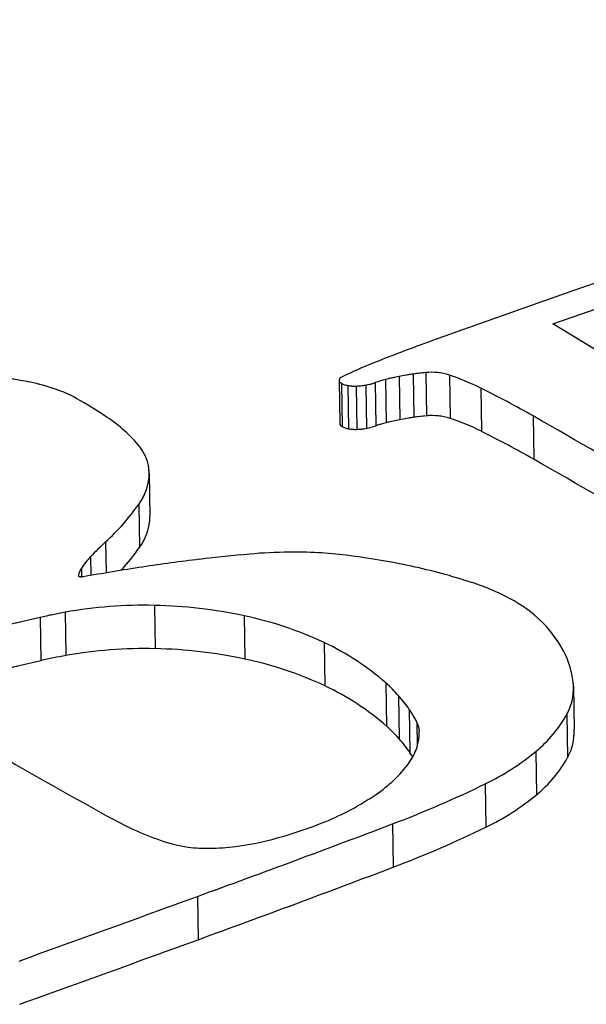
# Model space of a CAD drawing. Header units: millimetres. Extents: x 3 to 415, y 5 to 292.
# Tile 7 of 18: x 30.72 to 31.89, y 252.91 to 254.95. Entities that reach past the tile are written whole.
import ezdxf

# ---------------------------------------------------------------- set-up
doc = ezdxf.new("R2010")
doc.units = ezdxf.units.MM
doc.linetypes.add('PHANTOM', pattern=[12.7, 6.35, -1.27, 1.27, -1.27, 1.27, -1.27])

msp = doc.modelspace()

# ---------------------------------------------------------------- linework, layer by layer
at = {"color": 7, "linetype": 'Continuous', "lineweight": 25}
for p, q in [((32.3637, 254.5618), (31.8629, 254.386)), ((31.8238, 254.3185), (32.0241, 254.3888)), ((32.2165, 254.0801), (31.8238, 254.3185)), ((31.3821, 254.202), (31.3835, 254.1125)), ((31.4783, 254.2037), (31.4797, 254.1143)), ((31.506, 254.2099), (31.5074, 254.1205)), ((31.5352, 254.215), (31.5366, 254.1256)), ((31.5612, 254.218), (31.5626, 254.1286)), ((31.6099, 254.2129), (31.6113, 254.1235)), ((31.3869, 254.1958), (31.3883, 254.1063)), ((31.3999, 254.1914), (31.4013, 254.102)), ((31.4175, 254.1901), (31.4189, 254.1007)), ((31.4374, 254.1921), (31.4388, 254.1027)), ((31.4567, 254.1973), (31.4582, 254.1078)), ((31.6747, 254.186), (31.6762, 254.0966)), ((31.7828, 254.1283), (31.7843, 254.0388)), ((30.9902, 254.0102), (30.9916, 253.9208)), ((30.9683, 253.9456), (30.9697, 253.8562)), ((31.0009, 253.7367), (31.0023, 253.6473)), ((30.7648, 253.7119), (30.7663, 253.6225)), ((30.8166, 253.7226), (30.818, 253.6331)), ((31.1858, 253.7153), (31.1873, 253.6259)), ((31.3513, 253.6599), (31.3527, 253.5705)), ((31.4787, 253.5766), (31.4801, 253.4872)), ((31.8663, 253.5696), (31.8677, 253.4802)), ((31.5048, 253.5501), (31.5062, 253.4607)), ((31.5271, 253.5217), (31.5285, 253.4323)), ((31.8527, 253.5117), (31.8541, 253.4222)), ((31.7885, 253.4348), (31.7899, 253.3454)), ((31.6838, 253.3678), (31.6853, 253.2784)), ((31.4928, 253.2851), (31.4942, 253.1957)), ((31.0895, 253.1352), (31.0909, 253.0457))]:
    msp.add_line(p, q, dxfattribs=at)
at = {"color": 7, "linetype": 'PHANTOM', "lineweight": 18}
for p, q in [((32.3637, 254.5618), (31.8629, 254.386)), ((32.3637, 254.5618), (31.8629, 254.386)), ((31.8238, 254.3185), (32.0241, 254.3888)), ((31.8238, 254.3185), (32.0241, 254.3888)), ((32.2165, 254.0801), (31.8238, 254.3185)), ((32.2165, 254.0801), (31.8238, 254.3185)), ((31.3821, 254.202), (31.3835, 254.1125)), ((31.3821, 254.202), (31.3835, 254.1125)), ((31.4783, 254.2037), (31.4797, 254.1143)), ((31.4783, 254.2037), (31.4797, 254.1143)), ((31.506, 254.2099), (31.5074, 254.1205)), ((31.506, 254.2099), (31.5074, 254.1205)), ((31.5352, 254.215), (31.5366, 254.1256)), ((31.5352, 254.215), (31.5366, 254.1256)), ((31.5612, 254.218), (31.5626, 254.1286)), ((31.5612, 254.218), (31.5626, 254.1286)), ((31.6099, 254.2129), (31.6113, 254.1235)), ((31.6099, 254.2129), (31.6113, 254.1235)), ((31.3869, 254.1958), (31.3883, 254.1063)), ((31.3869, 254.1958), (31.3883, 254.1063)), ((31.3999, 254.1914), (31.4013, 254.102)), ((31.3999, 254.1914), (31.4013, 254.102)), ((31.4175, 254.1901), (31.4189, 254.1007)), ((31.4175, 254.1901), (31.4189, 254.1007)), ((31.4374, 254.1921), (31.4388, 254.1027)), ((31.4374, 254.1921), (31.4388, 254.1027)), ((31.4567, 254.1973), (31.4582, 254.1078)), ((31.4567, 254.1973), (31.4582, 254.1078)), ((31.6747, 254.186), (31.6762, 254.0966)), ((31.6747, 254.186), (31.6762, 254.0966)), ((31.7828, 254.1283), (31.7843, 254.0388)), ((31.7828, 254.1283), (31.7843, 254.0388)), ((30.9902, 254.0102), (30.9916, 253.9208)), ((30.9902, 254.0102), (30.9916, 253.9208)), ((30.9683, 253.9456), (30.9697, 253.8562)), ((30.9683, 253.9456), (30.9697, 253.8562)), ((31.0009, 253.7367), (31.0023, 253.6473)), ((31.0009, 253.7367), (31.0023, 253.6473)), ((30.7648, 253.7119), (30.7663, 253.6225)), ((30.7648, 253.7119), (30.7663, 253.6225)), ((30.8166, 253.7226), (30.818, 253.6331)), ((30.8166, 253.7226), (30.818, 253.6331)), ((31.1858, 253.7153), (31.1873, 253.6259)), ((31.1858, 253.7153), (31.1873, 253.6259)), ((31.3513, 253.6599), (31.3527, 253.5705)), ((31.3513, 253.6599), (31.3527, 253.5705)), ((31.4787, 253.5766), (31.4801, 253.4872)), ((31.4787, 253.5766), (31.4801, 253.4872)), ((31.8663, 253.5696), (31.8677, 253.4802)), ((31.8663, 253.5696), (31.8677, 253.4802)), ((31.5048, 253.5501), (31.5062, 253.4607)), ((31.5048, 253.5501), (31.5062, 253.4607)), ((31.5271, 253.5217), (31.5285, 253.4323)), ((31.5271, 253.5217), (31.5285, 253.4323)), ((31.8527, 253.5117), (31.8541, 253.4222)), ((31.8527, 253.5117), (31.8541, 253.4222)), ((31.7885, 253.4348), (31.7899, 253.3454)), ((31.7885, 253.4348), (31.7899, 253.3454)), ((31.6838, 253.3678), (31.6853, 253.2784)), ((31.6838, 253.3678), (31.6853, 253.2784)), ((31.4928, 253.2851), (31.4942, 253.1957)), ((31.4928, 253.2851), (31.4942, 253.1957)), ((31.0895, 253.1352), (31.0909, 253.0457)), ((31.0895, 253.1352), (31.0909, 253.0457))]:
    msp.add_line(p, q, dxfattribs=at)
at = {"color": 8, "linetype": 'Continuous', "lineweight": 25}
for p, q in [((30.8998, 253.868), (30.9008, 253.8039)), ((30.869, 253.8375), (30.8696, 253.7985)), ((30.85, 253.8136), (30.8503, 253.7953)), ((30.8437, 253.7985), (30.8437, 253.7979)), ((31.5429, 253.4955), (31.5437, 253.4454))]:
    msp.add_line(p, q, dxfattribs=at)
at = {"color": 8, "linetype": 'PHANTOM', "lineweight": 18}
for p, q in [((30.8998, 253.868), (30.9008, 253.8039)), ((30.8998, 253.868), (30.9008, 253.8039)), ((30.869, 253.8375), (30.8696, 253.7985)), ((30.869, 253.8375), (30.8696, 253.7985)), ((30.85, 253.8136), (30.8503, 253.7953)), ((30.85, 253.8136), (30.8503, 253.7953)), ((30.8437, 253.7985), (30.8437, 253.7979)), ((30.8437, 253.7985), (30.8437, 253.7979)), ((31.5429, 253.4955), (31.5437, 253.4454)), ((31.5429, 253.4955), (31.5437, 253.4454))]:
    msp.add_line(p, q, dxfattribs=at)
at = {"color": 7, "linetype": 'Continuous', "lineweight": 25, "flags": 128}
for points in [[(31.3885, 254.2093), (31.386, 254.2078), (31.384, 254.2062), (31.3827, 254.2044), (31.3821, 254.2026), (31.3823, 254.2008), (31.3831, 254.199), (31.3847, 254.1973), (31.3869, 254.1958)], [(30.8527, 253.7956), (30.8511, 253.7954), (30.8494, 253.7954), (30.8478, 253.7955), (30.8463, 253.7959), (30.8451, 253.7964), (30.8443, 253.797), (30.8438, 253.7977), (30.8437, 253.7985)]]:
    msp.add_lwpolyline(points, dxfattribs=at)
at = {"color": 7, "linetype": 'PHANTOM', "lineweight": 18, "flags": 128}
for points in [[(31.3885, 254.2093), (31.386, 254.2078), (31.384, 254.2062), (31.3827, 254.2044), (31.3821, 254.2026), (31.3823, 254.2008), (31.3831, 254.199), (31.3847, 254.1973), (31.3869, 254.1958)], [(31.3885, 254.2093), (31.386, 254.2078), (31.384, 254.2062), (31.3827, 254.2044), (31.3821, 254.2026), (31.3823, 254.2008), (31.3831, 254.199), (31.3847, 254.1973), (31.3869, 254.1958)], [(30.8527, 253.7956), (30.8511, 253.7954), (30.8494, 253.7954), (30.8478, 253.7955), (30.8463, 253.7959), (30.8451, 253.7964), (30.8443, 253.797), (30.8438, 253.7977), (30.8437, 253.7985)], [(30.8527, 253.7956), (30.8511, 253.7954), (30.8494, 253.7954), (30.8478, 253.7955), (30.8463, 253.7959), (30.8451, 253.7964), (30.8443, 253.797), (30.8438, 253.7977), (30.8437, 253.7985)]]:
    msp.add_lwpolyline(points, dxfattribs=at)
at = {"color": 7, "linetype": 'Continuous', "lineweight": 25}
for centre, radius, start, end in [((52.8678, 194.5665), 63.4001, 109.348167, 109.616628), ((32.7942, 250.8849), 3.6112, 109.5994, 111.7606), ((31.8312, 253.295), 1.0158, 111.7146, 115.8378), ((30.3837, 252.367), 1.8662, 78.8586, 81.4028), ((31.537, 253.9673), 0.2436, 103.9499, 109.2444), ((31.6196, 253.638), 0.5831, 101.2277, 104.0194), ((31.6321, 253.5752), 0.6471, 98.6124, 101.2326), ((31.5932, 253.8314), 0.3879, 94.7335, 98.6016), ((31.5729, 254.0954), 0.1232, 72.5122, 95.434), ((31.4371, 253.7048), 0.5367, 63.715, 71.2171), ((30.6737, 253.8329), 0.3718, 70.7621, 79.0652), ((30.7053, 253.9218), 0.2775, 60.7578, 70.8654), ((31.406, 254.2314), 0.0405, 241.7033, 261.2718), ((31.4153, 254.2812), 0.0912, 260.2757, 271.3741), ((31.4151, 254.3114), 0.1213, 271.1298, 280.5707), ((31.4129, 254.3241), 0.1342, 280.5075, 289.0816), ((30.7091, 252.2474), 2.1658, 60.2788, 63.5211), ((30.3119, 253.2338), 1.07, 56.7443, 60.375), ((30.7379, 253.8755), 0.2998, 40.1918, 57.5653), ((31.621, 253.5486), 0.5831, 101.2277, 104.0194), ((31.6335, 253.4857), 0.6471, 98.6124, 101.2326), ((31.5946, 253.742), 0.3879, 94.7335, 98.6016), ((31.5743, 254.0059), 0.1232, 72.5122, 95.434), ((31.4385, 253.6154), 0.5367, 63.715, 71.2171), ((-1.3639, 196.1614), 66.7748, 59.966773, 60.2381), ((31.3913, 254.1136), 0.00783, 187.5871, 247.3945), ((31.4075, 254.142), 0.0405, 241.7033, 261.2718), ((31.4167, 254.1918), 0.0912, 260.2757, 271.3741), ((31.4165, 254.222), 0.1213, 271.1298, 280.5707), ((31.4143, 254.2346), 0.1342, 280.5075, 289.0816), ((31.5384, 253.8779), 0.2436, 103.9499, 109.2444), ((30.7105, 252.1579), 2.1658, 60.2788, 63.5211), ((30.8963, 254.0071), 0.0939, 1.8862, 41.2651), ((-1.3625, 196.0719), 66.7748, 59.966773, 60.2381), ((30.8779, 254.0122), 0.1123, 323.6299, 358.9891), ((30.5782, 254.2208), 0.4774, 312.3501, 324.7946), ((30.8793, 253.9227), 0.1123, 323.6299, 358.9891), ((31.3284, 253.4037), 0.6318, 132.7105, 136.6461), ((30.6092, 254.1079), 0.4397, 317.1758, 325.0728), ((30.9927, 253.7198), 0.1708, 136.4343, 146.6928), ((31.4672, 250.7247), 3.1296, 94.9353, 96.8506), ((31.2923, 252.7486), 1.0983, 90.7348, 94.9278), ((31.2905, 252.9689), 0.8779, 82.9881, 90.8006), ((31.2113, 252.3299), 1.5218, 77.8507, 82.967), ((30.8848, 253.7903), 0.0418, 146.2116, 168.7069), ((31.6895, 249.1235), 4.7464, 98.6435, 100.1546), ((31.547, 250.0605), 3.7987, 96.8501, 98.6422), ((31.2685, 252.5914), 1.2541, 72.0387, 77.8879), ((31.5155, 253.3434), 0.4627, 60.4651, 72.4192), ((30.9787, 252.8174), 0.9196, 88.6147, 100.1508), ((30.9827, 252.77), 0.9669, 77.8725, 88.9209), ((31.6119, 253.5107), 0.2695, 43.5649, 60.7548), ((31.7465, 249.4471), 4.3764, 102.9626, 103.9327), ((31.0236, 252.5861), 1.1552, 100.3225, 102.9456), ((31.0321, 252.9812), 0.75, 64.8099, 78.1678), ((31.6269, 253.5275), 0.2471, 25.6456, 43.143), ((31.1217, 253.1697), 0.5413, 48.7347, 64.9001), ((31.025, 252.4967), 1.1552, 100.3225, 102.9456), ((30.9801, 252.7279), 0.9196, 88.6147, 100.1508), ((30.9841, 252.6806), 0.9669, 77.8725, 88.9209), ((31.6914, 253.5592), 0.1752, 3.4043, 25.4409), ((31.7479, 249.3576), 4.3764, 102.9626, 103.9327), ((31.0335, 252.8918), 0.75, 64.8099, 78.1678), ((31.1231, 253.0803), 0.5413, 48.7347, 64.9001), ((31.2547, 253.3293), 0.3337, 41.4316, 47.8243), ((31.7558, 253.5649), 0.1106, 331.2009, 2.411), ((31.2681, 253.3413), 0.3157, 34.8624, 41.4149), ((31.3363, 253.3888), 0.2326, 27.3268, 34.8671), ((31.6186, 253.642), 0.2679, 309.3547, 330.8948), ((31.2561, 253.2399), 0.3337, 41.4316, 47.8243), ((31.5039, 253.4749), 0.0441, 2.3494, 27.8505), ((31.44, 253.4757), 0.1079, 323.0286, 0.5305), ((31.7572, 253.4755), 0.1106, 331.2009, 2.411), ((31.2695, 253.2518), 0.3157, 34.8624, 41.4149), ((31.3263, 253.2919), 0.2461, 32.338, 34.7729), ((31.4653, 253.8242), 0.506, 295.5818, 309.6913), ((37.2918, 264.8553), 13.2025, 239.97165, 241.13354), ((31.3055, 253.574), 0.2746, 303.9085, 323.5402), ((31.62, 253.5526), 0.2679, 309.3547, 330.8948), ((30.7215, 255.329), 2.1845, 290.6746, 296.1365), ((31.144, 253.8064), 0.5575, 292.0231, 304.3525), ((31.4668, 253.7348), 0.506, 295.5818, 309.6913), ((31.2262, 253.8629), 0.6476, 241.5944, 252.0789), ((20.2622, 282.8757), 31.6501, 290.0044, 290.78339), ((31.0269, 254.0879), 0.8624, 282.9735, 292.223), ((30.7229, 255.2395), 2.1845, 290.6746, 296.1365), ((31.1069, 253.5051), 0.2705, 252.8051, 271.8067), ((31.1068, 253.7422), 0.5076, 270.9648, 282.9439), ((20.2636, 282.7863), 31.6501, 290.0044, 290.78339), ((-17.734, 387.2288), 142.7054, 289.849269, 290.006562), ((-17.7326, 387.1393), 142.7054, 289.849269, 290.006562)]:
    msp.add_arc(centre, radius, start, end, dxfattribs=at)
at = {"color": 7, "linetype": 'PHANTOM', "lineweight": 18}
for centre, radius, start, end in [((52.8678, 194.5665), 63.4001, 109.348167, 109.616628), ((52.8678, 194.5665), 63.4001, 109.348167, 109.616628), ((32.7942, 250.8849), 3.6112, 109.5994, 111.7606), ((32.7942, 250.8849), 3.6112, 109.5994, 111.7606), ((31.8312, 253.295), 1.0158, 111.7146, 115.8378), ((31.8312, 253.295), 1.0158, 111.7146, 115.8378), ((30.3837, 252.367), 1.8662, 78.8586, 81.4028), ((30.3837, 252.367), 1.8662, 78.8586, 81.4028), ((31.537, 253.9673), 0.2436, 103.9499, 109.2444), ((31.537, 253.9673), 0.2436, 103.9499, 109.2444), ((31.6196, 253.638), 0.5831, 101.2277, 104.0194), ((31.6196, 253.638), 0.5831, 101.2277, 104.0194), ((31.6321, 253.5752), 0.6471, 98.6124, 101.2326), ((31.6321, 253.5752), 0.6471, 98.6124, 101.2326), ((31.5932, 253.8314), 0.3879, 94.7335, 98.6016), ((31.5932, 253.8314), 0.3879, 94.7335, 98.6016), ((31.5729, 254.0954), 0.1232, 72.5122, 95.434), ((31.5729, 254.0954), 0.1232, 72.5122, 95.434), ((31.4371, 253.7048), 0.5367, 63.715, 71.2171), ((31.4371, 253.7048), 0.5367, 63.715, 71.2171), ((30.6737, 253.8329), 0.3718, 70.7621, 79.0652), ((30.6737, 253.8329), 0.3718, 70.7621, 79.0652), ((30.7053, 253.9218), 0.2775, 60.7578, 70.8654), ((30.7053, 253.9218), 0.2775, 60.7578, 70.8654), ((31.406, 254.2314), 0.0405, 241.7033, 261.2718), ((31.406, 254.2314), 0.0405, 241.7033, 261.2718), ((31.4153, 254.2812), 0.0912, 260.2757, 271.3741), ((31.4153, 254.2812), 0.0912, 260.2757, 271.3741), ((31.4151, 254.3114), 0.1213, 271.1298, 280.5707), ((31.4151, 254.3114), 0.1213, 271.1298, 280.5707), ((31.4129, 254.3241), 0.1342, 280.5075, 289.0816), ((31.4129, 254.3241), 0.1342, 280.5075, 289.0816), ((30.7091, 252.2474), 2.1658, 60.2788, 63.5211), ((30.7091, 252.2474), 2.1658, 60.2788, 63.5211), ((30.3119, 253.2338), 1.07, 56.7443, 60.375), ((30.3119, 253.2338), 1.07, 56.7443, 60.375), ((30.7379, 253.8755), 0.2998, 40.1918, 57.5653), ((30.7379, 253.8755), 0.2998, 40.1918, 57.5653), ((31.621, 253.5486), 0.5831, 101.2277, 104.0194), ((31.621, 253.5486), 0.5831, 101.2277, 104.0194), ((31.6335, 253.4857), 0.6471, 98.6124, 101.2326), ((31.6335, 253.4857), 0.6471, 98.6124, 101.2326), ((31.5946, 253.742), 0.3879, 94.7335, 98.6016), ((31.5946, 253.742), 0.3879, 94.7335, 98.6016), ((31.5743, 254.0059), 0.1232, 72.5122, 95.434), ((31.5743, 254.0059), 0.1232, 72.5122, 95.434), ((31.4385, 253.6154), 0.5367, 63.715, 71.2171), ((31.4385, 253.6154), 0.5367, 63.715, 71.2171), ((-1.3639, 196.1614), 66.7748, 59.966773, 60.2381), ((-1.3639, 196.1614), 66.7748, 59.966773, 60.2381), ((31.3913, 254.1136), 0.00783, 187.5871, 247.3945), ((31.3913, 254.1136), 0.00783, 187.5871, 247.3945), ((31.4075, 254.142), 0.0405, 241.7033, 261.2718), ((31.4075, 254.142), 0.0405, 241.7033, 261.2718), ((31.4167, 254.1918), 0.0912, 260.2757, 271.3741), ((31.4167, 254.1918), 0.0912, 260.2757, 271.3741), ((31.4165, 254.222), 0.1213, 271.1298, 280.5707), ((31.4165, 254.222), 0.1213, 271.1298, 280.5707), ((31.4143, 254.2346), 0.1342, 280.5075, 289.0816), ((31.4143, 254.2346), 0.1342, 280.5075, 289.0816), ((31.5384, 253.8779), 0.2436, 103.9499, 109.2444), ((31.5384, 253.8779), 0.2436, 103.9499, 109.2444), ((30.7105, 252.1579), 2.1658, 60.2788, 63.5211), ((30.7105, 252.1579), 2.1658, 60.2788, 63.5211), ((30.8963, 254.0071), 0.0939, 1.8862, 41.2651), ((30.8963, 254.0071), 0.0939, 1.8862, 41.2651), ((-1.3625, 196.0719), 66.7748, 59.966773, 60.2381), ((-1.3625, 196.0719), 66.7748, 59.966773, 60.2381), ((30.8779, 254.0122), 0.1123, 323.6299, 358.9891), ((30.8779, 254.0122), 0.1123, 323.6299, 358.9891), ((30.5782, 254.2208), 0.4774, 312.3501, 324.7946), ((30.5782, 254.2208), 0.4774, 312.3501, 324.7946), ((30.8793, 253.9227), 0.1123, 323.6299, 358.9891), ((30.8793, 253.9227), 0.1123, 323.6299, 358.9891), ((31.3284, 253.4037), 0.6318, 132.7105, 136.6461), ((31.3284, 253.4037), 0.6318, 132.7105, 136.6461), ((30.6092, 254.1079), 0.4397, 317.1758, 325.0728), ((30.6092, 254.1079), 0.4397, 317.1758, 325.0728), ((30.9927, 253.7198), 0.1708, 136.4343, 146.6928), ((30.9927, 253.7198), 0.1708, 136.4343, 146.6928), ((31.4672, 250.7247), 3.1296, 94.9353, 96.8506), ((31.4672, 250.7247), 3.1296, 94.9353, 96.8506), ((31.2923, 252.7486), 1.0983, 90.7348, 94.9278), ((31.2923, 252.7486), 1.0983, 90.7348, 94.9278), ((31.2905, 252.9689), 0.8779, 82.9881, 90.8006), ((31.2905, 252.9689), 0.8779, 82.9881, 90.8006), ((31.2113, 252.3299), 1.5218, 77.8507, 82.967), ((31.2113, 252.3299), 1.5218, 77.8507, 82.967), ((30.8848, 253.7903), 0.0418, 146.2116, 168.7069), ((30.8848, 253.7903), 0.0418, 146.2116, 168.7069), ((31.6895, 249.1235), 4.7464, 98.6435, 100.1546), ((31.6895, 249.1235), 4.7464, 98.6435, 100.1546), ((31.547, 250.0605), 3.7987, 96.8501, 98.6422), ((31.547, 250.0605), 3.7987, 96.8501, 98.6422), ((31.2685, 252.5914), 1.2541, 72.0387, 77.8879), ((31.2685, 252.5914), 1.2541, 72.0387, 77.8879), ((31.5155, 253.3434), 0.4627, 60.4651, 72.4192), ((31.5155, 253.3434), 0.4627, 60.4651, 72.4192), ((30.9787, 252.8174), 0.9196, 88.6147, 100.1508), ((30.9787, 252.8174), 0.9196, 88.6147, 100.1508), ((30.9827, 252.77), 0.9669, 77.8725, 88.9209), ((30.9827, 252.77), 0.9669, 77.8725, 88.9209), ((31.6119, 253.5107), 0.2695, 43.5649, 60.7548), ((31.6119, 253.5107), 0.2695, 43.5649, 60.7548), ((31.7465, 249.4471), 4.3764, 102.9626, 103.9327), ((31.7465, 249.4471), 4.3764, 102.9626, 103.9327), ((31.0236, 252.5861), 1.1552, 100.3225, 102.9456), ((31.0236, 252.5861), 1.1552, 100.3225, 102.9456), ((31.0321, 252.9812), 0.75, 64.8099, 78.1678), ((31.0321, 252.9812), 0.75, 64.8099, 78.1678), ((31.6269, 253.5275), 0.2471, 25.6456, 43.143), ((31.6269, 253.5275), 0.2471, 25.6456, 43.143), ((31.1217, 253.1697), 0.5413, 48.7347, 64.9001), ((31.1217, 253.1697), 0.5413, 48.7347, 64.9001), ((31.025, 252.4967), 1.1552, 100.3225, 102.9456), ((31.025, 252.4967), 1.1552, 100.3225, 102.9456), ((30.9801, 252.7279), 0.9196, 88.6147, 100.1508), ((30.9801, 252.7279), 0.9196, 88.6147, 100.1508), ((30.9841, 252.6806), 0.9669, 77.8725, 88.9209), ((30.9841, 252.6806), 0.9669, 77.8725, 88.9209), ((31.6914, 253.5592), 0.1752, 3.4043, 25.4409), ((31.6914, 253.5592), 0.1752, 3.4043, 25.4409), ((31.7479, 249.3576), 4.3764, 102.9626, 103.9327), ((31.7479, 249.3576), 4.3764, 102.9626, 103.9327), ((31.0335, 252.8918), 0.75, 64.8099, 78.1678), ((31.0335, 252.8918), 0.75, 64.8099, 78.1678), ((31.1231, 253.0803), 0.5413, 48.7347, 64.9001), ((31.1231, 253.0803), 0.5413, 48.7347, 64.9001), ((31.2547, 253.3293), 0.3337, 41.4316, 47.8243), ((31.2547, 253.3293), 0.3337, 41.4316, 47.8243), ((31.7558, 253.5649), 0.1106, 331.2009, 2.411), ((31.7558, 253.5649), 0.1106, 331.2009, 2.411), ((31.2681, 253.3413), 0.3157, 34.8624, 41.4149), ((31.2681, 253.3413), 0.3157, 34.8624, 41.4149), ((31.3363, 253.3888), 0.2326, 27.3268, 34.8671), ((31.3363, 253.3888), 0.2326, 27.3268, 34.8671), ((31.6186, 253.642), 0.2679, 309.3547, 330.8948), ((31.6186, 253.642), 0.2679, 309.3547, 330.8948), ((31.2561, 253.2399), 0.3337, 41.4316, 47.8243), ((31.2561, 253.2399), 0.3337, 41.4316, 47.8243), ((31.5039, 253.4749), 0.0441, 2.3494, 27.8505), ((31.5039, 253.4749), 0.0441, 2.3494, 27.8505), ((31.44, 253.4757), 0.1079, 323.0286, 0.5305), ((31.44, 253.4757), 0.1079, 323.0286, 0.5305), ((31.7572, 253.4755), 0.1106, 331.2009, 2.411), ((31.7572, 253.4755), 0.1106, 331.2009, 2.411), ((31.2695, 253.2518), 0.3157, 34.8624, 41.4149), ((31.2695, 253.2518), 0.3157, 34.8624, 41.4149), ((31.3263, 253.2919), 0.2461, 32.338, 34.7729), ((31.3263, 253.2919), 0.2461, 32.338, 34.7729), ((31.4653, 253.8242), 0.506, 295.5818, 309.6913), ((31.4653, 253.8242), 0.506, 295.5818, 309.6913), ((37.2918, 264.8553), 13.2025, 239.97165, 241.13354), ((37.2918, 264.8553), 13.2025, 239.97165, 241.13354), ((31.3055, 253.574), 0.2746, 303.9085, 323.5402), ((31.3055, 253.574), 0.2746, 303.9085, 323.5402), ((31.62, 253.5526), 0.2679, 309.3547, 330.8948), ((31.62, 253.5526), 0.2679, 309.3547, 330.8948), ((30.7215, 255.329), 2.1845, 290.6746, 296.1365), ((30.7215, 255.329), 2.1845, 290.6746, 296.1365), ((31.144, 253.8064), 0.5575, 292.0231, 304.3525), ((31.144, 253.8064), 0.5575, 292.0231, 304.3525), ((31.4668, 253.7348), 0.506, 295.5818, 309.6913), ((31.4668, 253.7348), 0.506, 295.5818, 309.6913), ((31.2262, 253.8629), 0.6476, 241.5944, 252.0789), ((31.2262, 253.8629), 0.6476, 241.5944, 252.0789), ((20.2622, 282.8757), 31.6501, 290.0044, 290.78339), ((20.2622, 282.8757), 31.6501, 290.0044, 290.78339), ((31.0269, 254.0879), 0.8624, 282.9735, 292.223), ((31.0269, 254.0879), 0.8624, 282.9735, 292.223), ((30.7229, 255.2395), 2.1845, 290.6746, 296.1365), ((30.7229, 255.2395), 2.1845, 290.6746, 296.1365), ((31.1069, 253.5051), 0.2705, 252.8051, 271.8067), ((31.1069, 253.5051), 0.2705, 252.8051, 271.8067), ((31.1068, 253.7422), 0.5076, 270.9648, 282.9439), ((31.1068, 253.7422), 0.5076, 270.9648, 282.9439), ((20.2636, 282.7863), 31.6501, 290.0044, 290.78339), ((20.2636, 282.7863), 31.6501, 290.0044, 290.78339), ((-17.734, 387.2288), 142.7054, 289.849269, 290.006562), ((-17.734, 387.2288), 142.7054, 289.849269, 290.006562), ((-17.7326, 387.1393), 142.7054, 289.849269, 290.006562), ((-17.7326, 387.1393), 142.7054, 289.849269, 290.006562)]:
    msp.add_arc(centre, radius, start, end, dxfattribs=at)
at = {"color": 7, "linetype": 'Continuous', "lineweight": 25}
msp.add_open_spline([(45.6588, 254.6051), (45.6639, 254.7125), (45.6792, 255.0356), (45.5322, 255.568), (45.2365, 256.1824), (44.7858, 256.7681), (44.1908, 257.3225), (43.4526, 257.8382), (42.5835, 258.3059), (41.5992, 258.7179), (40.5163, 259.069), (39.3504, 259.3556), (38.1178, 259.5749), (36.8351, 259.7245), (35.5199, 259.803), (34.1901, 259.8096), (32.8639, 259.7443), (31.5594, 259.6078), (30.2942, 259.4021), (29.1072, 259.1336), (28.2818, 258.8915), (27.8587, 258.7455), (27.777, 258.7173)], degree=3, knots=[0, 0, 0, 0, 0.024979, 0.075177, 0.125605, 0.177321, 0.230588, 0.284918, 0.339663, 0.394366, 0.448908, 0.503288, 0.557534, 0.611682, 0.665766, 0.719815, 0.773858, 0.827916, 0.882015, 0.936184, 0.987676, 1, 1, 1, 1], dxfattribs=at)
at = {"color": 7, "linetype": 'PHANTOM', "lineweight": 18}
msp.add_open_spline([(45.6588, 254.6051), (45.6639, 254.7125), (45.6792, 255.0356), (45.5322, 255.568), (45.2365, 256.1824), (44.7858, 256.7681), (44.1908, 257.3225), (43.4526, 257.8382), (42.5835, 258.3059), (41.5992, 258.7179), (40.5163, 259.069), (39.3504, 259.3556), (38.1178, 259.5749), (36.8351, 259.7245), (35.5199, 259.803), (34.1901, 259.8096), (32.8639, 259.7443), (31.5594, 259.6078), (30.2942, 259.4021), (29.1072, 259.1336), (28.2818, 258.8915), (27.8587, 258.7455), (27.777, 258.7173)], degree=3, knots=[0, 0, 0, 0, 0.024979, 0.075177, 0.125605, 0.177321, 0.230588, 0.284918, 0.339663, 0.394366, 0.448908, 0.503288, 0.557534, 0.611682, 0.665766, 0.719815, 0.773858, 0.827916, 0.882015, 0.936184, 0.987676, 1, 1, 1, 1], dxfattribs=at)
msp.add_open_spline([(45.6588, 254.6051), (45.6639, 254.7125), (45.6792, 255.0356), (45.5322, 255.568), (45.2365, 256.1824), (44.7858, 256.7681), (44.1908, 257.3225), (43.4526, 257.8382), (42.5835, 258.3059), (41.5992, 258.7179), (40.5163, 259.069), (39.3504, 259.3556), (38.1178, 259.5749), (36.8351, 259.7245), (35.5199, 259.803), (34.1901, 259.8096), (32.8639, 259.7443), (31.5594, 259.6078), (30.2942, 259.4021), (29.1072, 259.1336), (28.2818, 258.8915), (27.8587, 258.7455), (27.777, 258.7173)], degree=3, knots=[0, 0, 0, 0, 0.024979, 0.075177, 0.125605, 0.177321, 0.230588, 0.284918, 0.339663, 0.394366, 0.448908, 0.503288, 0.557534, 0.611682, 0.665766, 0.719815, 0.773858, 0.827916, 0.882015, 0.936184, 0.987676, 1, 1, 1, 1], dxfattribs=at)

doc.saveas('drawing.dxf')
